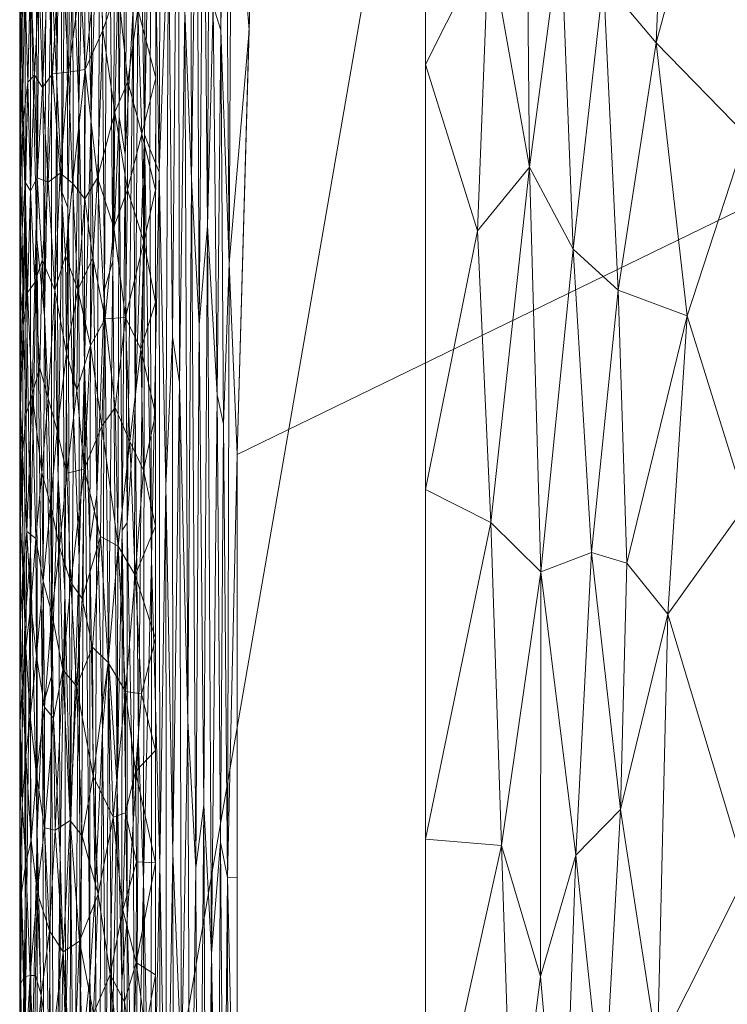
# Model space of a CAD drawing. Header units: millimetres. Extents: x -250 to 250, y 0 to 380.
# Tile 181 of 256: x -250 to -234, y 213 to 235. Entities that reach past the tile are written whole.
import ezdxf

# ---------------------------------------------------------------- set-up
doc = ezdxf.new("R2010")
doc.units = ezdxf.units.MM
doc.layers.add('A-GENM', color=13, linetype='Continuous')

# ---------------------------------------------------------------- blocks, each defined once
blk = doc.blocks.new('MODEL_1016312080 - MODEL_1016312080-457357-Preview')
at = {"layer": 'A-GENM', "lineweight": 9}
mesh = blk.add_polyface(dxfattribs=at)
corners = [(0, 0, -80), (37.47, 0, -80), (74.94, 0, -80), (112.41, 0, -80), (149.88, 0, -80), (187.349, 0, -80), (224.118, -4.575, -80), (244.92, -37.353, -80), (245, -75.121, -80), (245, -112.591, -80), (245, -150.075, -80), (245, -187.586, -80), (245, -224.992, -80), (243.959, -262.454, -80), (235.253, -298.808, -80), (214.975, -330.085, -80), (184.499, -351.651, -80), (149.185, -364.04, -80), (112.296, -370.529, -80), (74.928, -373.603, -80), (37.474, -374.771, -80), (0, -375, -80), (-35.876, -374.795, -80), (-71.742, -373.76, -80), (-107.509, -371.076, -80), (-142.944, -365.483, -80), (-177.202, -354.959, -80), (-207.927, -336.623, -80), (-230.484, -308.944, -80), (-242.108, -275.129, -80), (-245.001, -239.226, -80), (-245, -203.347, -80), (-245, -167.491, -80), (-245, -131.592, -80), (-245, -95.717, -80), (-245, -59.844, -80), (-241.994, -24.318, -80), (-215.935, -1.342, -80), (-179.49, 0, -80), (-143.499, 0, -80), (-107.624, 0, -80), (-71.75, 0, -80), (-35.875, 0, -80), (0, -54.712, -80), (-27.042, -54.825, -80), (-54.086, -55.372, -80), (-81.092, -56.75, -80), (-108.005, -59.537, -80), (-134.565, -64.634, -80), (-160.099, -73.519, -80), (-182.671, -88.283, -80), (-198.622, -109.978, -80), (-205.834, -135.962, -80), (-206.707, -162.976, -80), (-206.707, -190.017, -80), (-206.707, -217.059, -80), (-205.83, -244.075, -80), (-198.599, -270.071, -80), (-182.637, -291.747, -80), (-160.064, -306.497, -80), (-134.537, -315.374, -80), (-107.983, -320.467, -80), (-81.084, -323.251, -80), (-54.078, -324.629, -80), (-27.041, -325.175, -80), (0, -325.288, -80), (27.042, -325.175, -80), (54.086, -324.628, -80), (81.092, -323.25, -80), (108.005, -320.464, -80), (134.565, -315.366, -80), (160.099, -306.481, -80), (182.671, -291.717, -80), (198.622, -270.022, -80), (205.834, -244.038, -80), (206.707, -217.024, -80), (206.707, -189.983, -80), (206.707, -162.941, -80), (205.83, -135.925, -80), (198.599, -109.929, -80), (182.637, -88.253, -80), (160.064, -73.503, -80), (134.537, -64.626, -80), (107.983, -59.533, -80), (81.084, -56.749, -80), (54.078, -55.371, -80), (27.041, -54.825, -80)]
mesh.append_faces([[corners[k] for k in face] for face in [(7, 5, 6)]], dxfattribs={"vtx0": -1})
mesh.append_faces([[corners[k] for k in face] for face in [(72, 15, 71), (13, 74, 12), (70, 18, 69), (44, 0, 43)]], dxfattribs={"vtx0": -1, "vtx1": -1})
mesh.append_faces([[corners[k] for k in face] for face in [(75, 11, 12, 74), (53, 32, 33, 52), (39, 48, 49, 38), (38, 49, 50, 37), (8, 79, 80, 7), (9, 78, 79, 8), (78, 9, 10)]], dxfattribs={"vtx0": -1, "vtx2": -1})
mesh.append_faces([[corners[k] for k in face] for face in [(71, 15, 16, 17), (11, 75, 76, 77), (50, 35, 36, 37)]], dxfattribs={"vtx0": -1, "vtx3": -1})
mesh.append_faces([[corners[k] for k in face] for face in [(65, 66, 21), (83, 84, 3), (53, 54, 32)]], dxfattribs={"vtx1": -1, "vtx2": -1})
mesh.append_faces([[corners[k] for k in face] for face in [(80, 81, 5, 7)]], dxfattribs={"vtx1": -1, "vtx2": -1, "vtx3": -1})
mesh.append_faces([[corners[k] for k in face] for face in [(24, 25, 61, 62), (25, 26, 60, 61), (26, 27, 59, 60), (22, 23, 63, 64), (62, 63, 23, 24), (21, 22, 64, 65), (28, 29, 57, 58), (30, 31, 55, 56), (31, 32, 54, 55), (29, 30, 56, 57), (58, 59, 27, 28), (20, 21, 66, 67), (19, 20, 67, 68), (17, 18, 70, 71), (18, 19, 68, 69), (72, 73, 14, 15), (13, 14, 73, 74), (33, 34, 51, 52), (34, 35, 50, 51), (47, 48, 39, 40), (46, 47, 40, 41), (45, 46, 41, 42), (44, 45, 42, 0), (81, 82, 4, 5), (10, 11, 77, 78), (82, 83, 3, 4), (85, 86, 1, 2), (0, 1, 86, 43), (84, 85, 2, 3)]], dxfattribs={"vtx1": -1, "vtx3": -1})
mesh = blk.add_polyface(dxfattribs=at)
corners = [(0, -373.038), (0, -376.807), (0.539, -376.807), (1.078, -376.807), (20.891, -376.752), (40.702, -376.535), (60.509, -376.051), (80.303, -375.176), (100.065, -373.754), (119.759, -371.588), (139.316, -368.419), (158.608, -363.905), (177.391, -357.602), (195.224, -348.973), (211.383, -337.511), (224.921, -323.049), (235.09, -306.048), (241.788, -287.404), (245.476, -267.939), (246.776, -248.17), (246.806, -228.357), (246.807, -208.544), (246.806, -188.731), (246.807, -168.918), (246.807, -149.106), (246.807, -129.293), (246.807, -109.48), (246.807, -89.667), (246.806, -69.854), (246.799, -50.041), (245.461, -30.274), (235.371, -13.257), (217.92, -3.924), (198.129, -3.002), (178.316, -3), (158.503, -3), (138.69, -3), (118.877, -3), (99.064, -3), (79.252, -3), (59.439, -3), (39.626, -3), (19.813, -3), (0, -3), (0, -6.962), (67.435, -6.962), (134.87, -6.962), (202.305, -6.962), (212.218, -8.259), (221.534, -12.114), (229.543, -18.238), (235.672, -26.242), (239.531, -35.541), (240.84, -45.496), (240.84, -117.748), (240.84, -190), (240.84, -242.985), (237.256, -277.696), (225.429, -310.401), (202.385, -336.282), (172.262, -353.454), (138.965, -363.504), (104.543, -368.94), (69.769, -371.638), (34.895, -372.767)]
mesh.append_faces([[corners[k] for k in face] for face in [(0, 4, 64), (29, 53, 28), (52, 30, 51)]], dxfattribs={"vtx0": -1, "vtx1": -1})
mesh.append_faces([[corners[k] for k in face] for face in [(6, 63, 64), (7, 62, 63, 6), (11, 60, 61, 10), (15, 58, 59, 14), (24, 54, 55, 23), (32, 48, 49, 31), (32, 47, 48), (34, 46, 47), (31, 50, 51, 30), (30, 52, 53, 29), (54, 26, 27)]], dxfattribs={"vtx0": -1, "vtx2": -1})
mesh.append_faces([[corners[k] for k in face] for face in [(64, 4, 5, 6), (62, 7, 8, 9), (45, 39, 40, 41), (46, 36, 37, 38), (54, 24, 25, 26)]], dxfattribs={"vtx0": -1, "vtx3": -1})
mesh.append_faces([[corners[k] for k in face] for face in [(3, 4, 0, 2), (44, 45, 41), (12, 13, 60, 11), (35, 36, 46, 34), (16, 17, 58, 15), (20, 21, 56, 19), (22, 23, 55), (33, 34, 47, 32), (49, 50, 31)]], dxfattribs={"vtx1": -1, "vtx2": -1})
mesh.append_faces([[corners[k] for k in face] for face in [(9, 10, 61, 62), (38, 39, 45, 46), (59, 60, 13, 14), (53, 54, 27, 28), (17, 18, 57, 58), (18, 19, 56, 57), (55, 56, 21, 22)]], dxfattribs={"vtx1": -1, "vtx3": -1})
mesh.append_faces([[corners[k] for k in face] for face in [(0, 1, 2), (42, 43, 44, 41)]], dxfattribs={"vtx2": -1})
mesh = blk.add_polyface(dxfattribs=at)
corners = [(233.762, -241.428, -5), (237.258, -242.208, -2.421), (240.84, -242.985), (240.84, -190), (237.259, -190, -2.422), (233.762, -190, -5), (233.762, -215.714, -5), (240.84, -224.219), (240.84, -208.766), (237.522, -216.142, -2.063), (233.762, -199.383, -5), (235.433, -190, -3.768), (236.587, -203.404, -3.291), (238.549, -201.231, -0.828), (233.762, -232.045, -5), (235.433, -241.801, -3.767), (236.588, -228.615, -3.293), (238.546, -231.332, -0.823), (239.165, -216.352, -0.339), (236.564, -195.724, -3.318), (235.463, -199.565, -4.356), (233.762, -207.548, -5), (235.719, -211.819, -4.165), (237.507, -199.559, -2.084), (237.815, -207.877, -1.672), (239.049, -190, -1.211), (235.492, -221.462, -4.339), (238.914, -208.685, -0.512), (240.84, -199.383), (239.643, -203.22, -0.111), (239.52, -195.875, -0.159), (238.154, -190, -1.817), (238.387, -195.323, -0.992), (236.907, -210.381, -2.891), (236.532, -217.149, -3.357), (237.172, -222.823, -2.539), (238.297, -222.395, -1.085), (237.578, -229.525, -1.984), (239.049, -242.596, -1.21), (240.84, -233.602), (237.856, -236.562, -1.613), (236.91, -235.462, -2.889), (235.747, -234.082, -4.147), (239.398, -223.487, -0.21), (233.762, -223.879, -5), (235.059, -228.052, -4.608), (238.298, -213.465, -1.087), (240.84, -216.492), (235.681, -205.644, -4.195), (239.944, -190, -0.606), (236.391, -222.588, -3.519), (239.441, -236.382, -0.185), (239.69, -229.929, -0.09), (238.153, -242.402, -1.816), (238.594, -236.678, -0.774), (239.944, -242.791, -0.605)]
mesh.append_faces([[corners[k] for k in face] for face in [(11, 19, 4), (31, 32, 25), (39, 51, 2), (28, 29, 8), (3, 30, 28), (0, 42, 14), (14, 45, 44), (8, 18, 47), (7, 52, 39)]], dxfattribs={"vtx0": -1, "vtx1": -1})
mesh.append_faces([[corners[k] for k in face] for face in [(4, 19, 23), (46, 24, 9), (17, 37, 40), (1, 40, 41), (35, 9, 34), (20, 12, 19), (12, 20, 48), (48, 21, 22), (13, 23, 24), (26, 44, 45), (26, 22, 6), (15, 41, 42), (17, 40, 54), (18, 36, 43), (24, 27, 13), (9, 35, 36), (23, 19, 12), (11, 20, 19), (33, 34, 9), (24, 33, 9), (12, 33, 24), (29, 30, 13), (12, 24, 23), (27, 46, 18), (14, 42, 45), (34, 26, 50), (18, 8, 27), (27, 29, 13), (8, 29, 27), (30, 29, 28), (32, 23, 13), (32, 30, 25), (23, 32, 31), (30, 32, 13), (48, 33, 12), (34, 33, 22), (22, 26, 34), (34, 50, 35), (16, 37, 35), (36, 18, 46), (37, 36, 35), (43, 47, 18), (51, 17, 54), (36, 37, 17), (41, 40, 37), (41, 37, 16), (52, 7, 43), (42, 41, 16), (16, 50, 45), (36, 17, 43), (17, 51, 52), (16, 45, 42), (24, 46, 27), (36, 46, 9), (48, 20, 10), (33, 48, 22), (45, 50, 26), (16, 35, 50), (52, 51, 39), (17, 52, 43), (53, 54, 40), (38, 51, 54)]], dxfattribs={"vtx0": -1, "vtx1": -1, "vtx2": -1})
mesh.append_faces([[corners[k] for k in face] for face in [(20, 5, 10), (23, 31, 4), (30, 3, 49), (40, 1, 53), (26, 6, 44), (51, 55, 2), (54, 53, 38), (51, 38, 55)]], dxfattribs={"vtx0": -1, "vtx2": -1})
mesh.append_faces([[corners[k] for k in face] for face in [(7, 47, 43), (0, 15, 42), (11, 5, 20), (10, 21, 48), (21, 6, 22), (15, 1, 41), (49, 25, 30)]], dxfattribs={"vtx1": -1, "vtx2": -1})
mesh = blk.add_polyface(dxfattribs=at)
corners = [(245.295, -206.818, -75.274), (245.218, -215.647, -76.515), (245.197, -199.227, -76.841), (248.469, -211.425, -24.501), (248.491, -197.457, -24.148), (248.601, -208.187, -22.387), (249.801, -207.134, -3.187), (249.688, -211.905, -4.985), (249.691, -202.195, -4.94), (249.427, -205.337, -9.163), (249.579, -197.589, -6.732), (249.562, -210.191, -7.011), (246.719, -200.597, -52.489), (246.901, -207.356, -49.58), (246.711, -215.922, -52.626), (248.795, -212.183, -19.279), (248.82, -202.818, -18.883), (248.926, -207.061, -17.179), (247.675, -198.136, -37.202), (247.643, -207.761, -37.715), (247.537, -200.602, -39.413), (247.806, -202.215, -35.099), (248.084, -207.08, -30.66), (248.227, -197.024, -28.373), (248.26, -213.437, -27.847), (249.313, -198.053, -10.988), (249.275, -210.381, -11.601), (246.205, -196.242, -60.721), (246.233, -211.439, -60.269), (246.042, -206.289, -63.331), (248.378, -197.201, -25.956), (247.949, -196.532, -32.817), (247.895, -210.652, -33.683), (247.762, -211.77, -35.801), (247.046, -204.44, -47.27), (247.229, -194.636, -44.339), (247.248, -207.898, -44.028), (247.4, -197.653, -41.598), (247.443, -205.898, -40.912), (246.398, -202.517, -57.628), (245.739, -217.247, -68.181), (245.69, -204.552, -68.953), (245.863, -202.359, -66.195), (245.573, -213.964, -70.828), (245.561, -204.305, -71.019), (249.181, -202.178, -13.102), (249.801, -197.587, -3.187), (249.152, -211.327, -13.566), (249.044, -205.258, -15.293), (248.948, -193.428, -16.83), (247.549, -213.358, -39.22), (245, -206.289, -80), (248.7, -203.057, -20.8), (248.604, -197.618, -22.34), (246.931, -197.334, -49.112)]
mesh.append_faces([[corners[k] for k in face] for face in [(0, 1, 2), (3, 4, 5), (6, 7, 8), (9, 10, 11), (12, 13, 14), (15, 16, 17), (18, 19, 20), (19, 18, 21), (22, 23, 24), (25, 9, 26), (27, 28, 29), (30, 24, 23), (31, 22, 32), (33, 19, 21), (34, 35, 36), (37, 38, 36), (39, 28, 27), (40, 41, 42), (43, 44, 41), (26, 45, 25), (8, 11, 10), (47, 48, 45), (17, 49, 48), (24, 30, 3), (47, 45, 26), (21, 31, 32), (20, 19, 50), (50, 38, 20), (1, 51, 2), (52, 5, 53), (52, 16, 15), (54, 34, 13), (12, 54, 13), (3, 30, 4)]], dxfattribs={"vtx0": -1, "vtx1": -1, "vtx2": -1})
mesh.append_faces([[corners[k] for k in face] for face in [(46, 6, 8)]], dxfattribs={"vtx1": -1, "vtx2": -1})
mesh = blk.add_polyface(dxfattribs=at)
corners = [(249.801, -216.679, -3.187), (249.688, -211.905, -4.985), (249.801, -207.134, -3.187), (246.567, -207.784, -54.926), (246.719, -200.597, -52.489), (246.711, -215.922, -52.626), (245.368, -216.43, -74.114), (245.218, -215.647, -76.515), (245.295, -206.818, -75.274), (246.042, -206.289, -63.331), (246.089, -219.105, -62.571), (245.916, -215.861, -65.342), (248.601, -208.187, -22.387), (248.7, -203.057, -20.8), (248.684, -216.644, -21.053), (245.863, -202.359, -66.195), (245.436, -206.293, -73.031), (245.561, -204.305, -71.019), (245.573, -213.964, -70.828), (247.976, -218.898, -32.382), (248.084, -207.08, -30.66), (248.14, -215.292, -29.757), (248.26, -213.437, -27.847), (247.046, -204.44, -47.27), (247.072, -215.591, -46.846), (246.901, -207.356, -49.58), (247.303, -216.834, -43.144), (247.248, -207.898, -44.028), (247.431, -214.712, -41.111), (246.398, -202.517, -57.628), (246.426, -216.183, -57.182), (246.233, -211.439, -60.269), (248.909, -216.127, -17.451), (248.926, -207.061, -17.179), (249.044, -205.258, -15.293), (245.739, -217.247, -68.181), (245.69, -204.552, -68.953), (249.427, -205.337, -9.163), (249.562, -210.191, -7.011), (249.419, -216.67, -9.294), (249.691, -202.195, -4.94), (249.275, -210.381, -11.601), (249.303, -219.411, -11.153), (249.152, -211.327, -13.566), (249.107, -220.092, -14.285), (247.762, -211.77, -35.801), (247.806, -202.215, -35.099), (247.895, -210.652, -33.683), (247.654, -217.652, -37.535), (247.643, -207.761, -37.715), (247.549, -213.358, -39.22), (247.443, -205.898, -40.912), (245, -215.641, -80), (245, -206.289, -80), (248.795, -212.183, -19.279)]
mesh.append_faces([[corners[k] for k in face] for face in [(0, 1, 2)]], dxfattribs={"vtx0": -1, "vtx1": -1})
mesh.append_faces([[corners[k] for k in face] for face in [(3, 4, 5), (6, 7, 8), (9, 10, 11), (12, 13, 14), (11, 15, 9), (16, 17, 18), (19, 20, 21), (21, 20, 22), (23, 24, 25), (26, 27, 28), (27, 24, 23), (29, 3, 30), (30, 31, 29), (10, 9, 31), (32, 33, 34), (35, 15, 11), (18, 36, 35), (37, 38, 39), (40, 1, 38), (41, 37, 39), (42, 43, 41), (34, 43, 44), (45, 46, 47), (45, 48, 49), (48, 50, 49), (20, 19, 47), (50, 28, 51), (27, 51, 28), (18, 6, 16), (6, 8, 16), (54, 33, 32), (13, 54, 14)]], dxfattribs={"vtx0": -1, "vtx1": -1, "vtx2": -1})
mesh.append_faces([[corners[k] for k in face] for face in [(7, 52, 53)]], dxfattribs={"vtx0": -1, "vtx2": -1})
mesh = blk.add_polyface(dxfattribs=at)
corners = [(249.688, -211.905, -4.985), (249.567, -222.857, -6.926), (249.562, -210.191, -7.011), (247.185, -218.625, -45.031), (247.248, -207.898, -44.028), (247.303, -216.834, -43.144), (248.469, -211.425, -24.501), (248.373, -226.991, -26.044), (248.26, -213.437, -27.847), (245.739, -217.247, -68.181), (245.916, -215.861, -65.342), (245.843, -227.85, -66.514), (245.218, -215.647, -76.515), (245, -224.992, -80), (245, -215.641, -80), (245.368, -216.43, -74.114), (245.305, -225.66, -75.119), (247.431, -214.712, -41.111), (247.549, -213.358, -39.22), (247.546, -223.322, -39.262), (246.893, -222.689, -49.718), (246.901, -207.356, -49.58), (247.072, -215.591, -46.846), (246.711, -215.922, -52.626), (246.575, -224.298, -54.803), (246.567, -207.784, -54.926), (246.275, -226.578, -59.602), (246.233, -211.439, -60.269), (246.426, -216.183, -57.182), (246.089, -219.105, -62.571), (245.657, -230.041, -69.484), (245.573, -213.964, -70.828), (245.442, -226.305, -72.924), (248.909, -216.127, -17.451), (249.044, -205.258, -15.293), (249.107, -220.092, -14.285), (249.152, -211.327, -13.566), (249.303, -219.411, -11.153), (249.419, -216.67, -9.294), (249.801, -216.679, -3.187), (249.694, -221.244, -4.897), (249.275, -210.381, -11.601), (247.654, -217.652, -37.535), (247.762, -211.77, -35.801), (247.842, -220.481, -34.525), (247.895, -210.652, -33.683), (248.684, -216.644, -21.053), (248.795, -212.183, -19.279), (248.806, -221.957, -19.107), (248.491, -222.694, -24.146), (248.601, -208.187, -22.387), (248.955, -224.475, -16.719), (247.976, -218.898, -32.382), (248.257, -223.052, -27.89), (248.14, -215.292, -29.757), (248.102, -224.099, -30.363), (247.431, -223.477, -41.11)]
mesh.append_faces([[corners[k] for k in face] for face in [(0, 1, 2), (3, 4, 5), (6, 7, 8), (9, 10, 11), (12, 15, 16), (17, 18, 19), (20, 21, 22), (20, 23, 21), (23, 24, 25), (26, 27, 28), (25, 24, 28), (26, 29, 27), (30, 31, 9), (15, 31, 32), (33, 34, 35), (35, 36, 37), (1, 38, 2), (39, 40, 0), (37, 41, 38), (42, 43, 44), (44, 43, 45), (46, 47, 48), (7, 6, 49), (49, 6, 50), (33, 35, 51), (52, 44, 45), (19, 18, 42), (40, 1, 0), (49, 50, 46), (53, 54, 8), (52, 54, 55), (56, 5, 17), (4, 3, 22), (48, 47, 33)]], dxfattribs={"vtx0": -1, "vtx1": -1, "vtx2": -1})
mesh.append_faces([[corners[k] for k in face] for face in [(12, 13, 14)]], dxfattribs={"vtx0": -1, "vtx2": -1})
mesh = blk.add_polyface(dxfattribs=at)
corners = [(248.487, -214.239, -0.516), (248.843, -214.01, -0.797), (248.643, -210.702, -0.628), (249.78, -213.309, -2.6), (249.758, -211.223, -2.457), (249.711, -213.456, -2.248), (248.173, -212.644, -0.33), (248.433, -212.017, -0.48), (248.222, -209.58, -0.355), (247.538, -210.894, -0.09), (247.492, -212.906, -0.079), (247.807, -213.503, -0.171), (249.797, -211.035, -2.756), (249.806, -213.236, -2.921), (249.801, -211.907, -3.187), (247.782, -210.202, -0.163), (247.232, -213.773, -0.03), (247.295, -211.605, -0.04), (247.031, -212.26, -0.008), (247.084, -209.853, -0.013), (248.07, -215.282, -0.279), (247.529, -214.931, -0.088), (249.801, -214.293, -3.187), (249.695, -211.423, -2.186), (249.574, -213.482, -1.842), (249.487, -211.379, -1.653), (249.619, -210.409, -1.954), (249.461, -213.486, -1.603), (249.329, -213.053, -1.377), (249.422, -215.324, -1.531), (249.128, -211.669, -1.1), (249.151, -214.47, -1.128), (248.909, -210.672, -0.86), (249.343, -209.859, -1.4), (249.801, -209.52, -3.187), (246.807, -211.021), (246.807, -213.497), (249.769, -215.313, -2.524)]
mesh.append_faces([[corners[k] for k in face] for face in [(34, 12, 14)]], dxfattribs={"vtx0": -1, "vtx1": -1})
mesh.append_faces([[corners[k] for k in face] for face in [(0, 1, 2), (3, 4, 5), (6, 7, 8), (9, 10, 11), (4, 3, 12), (13, 14, 12), (11, 15, 9), (16, 17, 18), (18, 17, 19), (0, 6, 20), (21, 10, 16), (15, 11, 6), (13, 12, 3), (5, 23, 24), (25, 24, 26), (27, 28, 29), (28, 30, 31), (30, 1, 31), (1, 30, 32), (33, 30, 28), (27, 25, 28), (1, 32, 2), (24, 23, 26), (4, 23, 5), (35, 18, 19), (36, 16, 18), (9, 17, 10), (16, 10, 17), (11, 10, 21), (28, 25, 33), (20, 6, 11), (7, 6, 0), (5, 37, 3), (25, 27, 24), (0, 2, 7)]], dxfattribs={"vtx0": -1, "vtx1": -1, "vtx2": -1})
mesh.append_faces([[corners[k] for k in face] for face in [(18, 35, 36)]], dxfattribs={"vtx0": -1, "vtx2": -1})
mesh.append_faces([[corners[k] for k in face] for face in [(22, 14, 13)]], dxfattribs={"vtx1": -1, "vtx2": -1})
mesh = blk.add_polyface(dxfattribs=at)
corners = [(249.711, -213.456, -2.248), (249.574, -213.482, -1.842), (249.668, -215.966, -2.097), (249.798, -216.037, -2.771), (249.753, -217.277, -2.433), (249.795, -219.069, -2.729), (248.07, -215.282, -0.279), (247.743, -216.984, -0.149), (248.185, -217.889, -0.336), (249.151, -214.47, -1.128), (248.843, -214.01, -0.797), (249.026, -216.693, -0.981), (247.529, -214.931, -0.088), (247.467, -217.078, -0.074), (249.259, -216.742, -1.273), (248.691, -216.904, -0.666), (249.554, -216.475, -1.796), (249.422, -215.324, -1.531), (247.227, -215.998, -0.03), (246.807, -215.974), (247.245, -217.992, -0.032), (249.806, -213.236, -2.921), (249.78, -213.309, -2.6), (249.801, -214.293, -3.187), (249.769, -215.313, -2.524), (249.674, -218.346, -2.118), (249.801, -216.68, -3.187), (249.329, -213.053, -1.377), (249.435, -217.931, -1.555), (248.487, -214.239, -0.516), (248.423, -216.571, -0.474), (249.807, -217.874, -2.961), (247.232, -213.773, -0.03), (247.807, -213.503, -0.171), (246.807, -213.497), (246.807, -218.451), (249.461, -213.486, -1.603)]
mesh.append_faces([[corners[k] for k in face] for face in [(23, 3, 26), (19, 32, 34), (35, 20, 19)]], dxfattribs={"vtx0": -1, "vtx1": -1})
mesh.append_faces([[corners[k] for k in face] for face in [(0, 1, 2), (3, 4, 5), (6, 7, 8), (9, 10, 11), (12, 13, 7), (14, 9, 11), (11, 10, 15), (16, 1, 17), (18, 19, 20), (3, 21, 22), (3, 23, 21), (2, 24, 0), (24, 4, 3), (2, 16, 25), (2, 4, 24), (27, 9, 17), (17, 14, 28), (14, 17, 9), (16, 17, 28), (10, 29, 15), (30, 15, 29), (1, 16, 2), (26, 3, 31), (4, 2, 25), (32, 18, 12), (13, 12, 18), (7, 33, 12), (20, 13, 18), (32, 19, 18), (7, 6, 33), (6, 8, 30), (3, 22, 24), (17, 1, 36), (6, 30, 29)]], dxfattribs={"vtx0": -1, "vtx1": -1, "vtx2": -1})
mesh = blk.add_polyface(dxfattribs=at)
corners = [(245, -224.992, -80), (245.218, -215.647, -76.515), (245.176, -229.211, -77.185), (246.893, -222.689, -49.718), (247.072, -215.591, -46.846), (247.053, -232.058, -47.151), (248.684, -216.644, -21.053), (248.616, -225.863, -22.151), (248.491, -222.694, -24.146), (248.741, -230.436, -20.142), (246.724, -231.227, -52.409), (246.575, -224.298, -54.803), (246.711, -215.922, -52.626), (247.185, -218.625, -45.031), (245.739, -217.247, -68.181), (245.843, -227.85, -66.514), (245.657, -230.041, -69.484), (247.932, -228.634, -33.093), (247.842, -220.481, -34.525), (247.976, -218.898, -32.382), (247.431, -214.712, -41.111), (247.546, -223.322, -39.262), (247.431, -223.477, -41.11), (246.431, -227.591, -57.112), (246.426, -216.183, -57.182), (246.012, -231.071, -63.803), (245.916, -215.861, -65.342), (246.089, -219.105, -62.571), (245.573, -213.964, -70.828), (245.442, -226.305, -72.924), (249.303, -219.411, -11.153), (249.425, -229.737, -9.207), (249.259, -228.053, -11.863), (249.567, -222.857, -6.926), (249.419, -216.67, -9.294), (248.102, -224.099, -30.363), (248.14, -215.292, -29.757), (248.257, -223.052, -27.89), (246.275, -226.578, -59.602), (248.87, -230.778, -18.08), (248.806, -221.957, -19.107), (248.955, -224.475, -16.719), (247.654, -217.652, -37.535), (247.751, -229.264, -35.981), (247.608, -232.445, -38.266), (247.303, -216.834, -43.144), (247.256, -226.025, -43.904), (248.26, -213.437, -27.847), (248.373, -226.991, -26.044), (249.801, -226.225, -3.187), (249.694, -221.244, -4.897), (249.801, -216.679, -3.187), (249.684, -230.562, -5.061), (245.305, -225.66, -75.119), (245.368, -216.43, -74.114), (248.909, -216.127, -17.451), (249.107, -220.092, -14.285)]
mesh.append_faces([[corners[k] for k in face] for face in [(49, 50, 51)]], dxfattribs={"vtx0": -1, "vtx1": -1})
mesh.append_faces([[corners[k] for k in face] for face in [(0, 1, 2), (3, 4, 5), (6, 7, 8), (6, 9, 7), (10, 11, 12), (4, 13, 5), (14, 15, 16), (17, 18, 19), (20, 21, 22), (12, 3, 10), (23, 24, 11), (25, 15, 26), (25, 26, 27), (28, 16, 29), (30, 31, 32), (33, 31, 34), (35, 36, 37), (38, 24, 23), (39, 40, 41), (42, 18, 43), (35, 17, 19), (44, 21, 42), (45, 22, 46), (47, 48, 37), (33, 50, 52), (53, 54, 29), (1, 53, 2), (13, 45, 46), (5, 13, 46), (40, 55, 41), (6, 40, 9), (31, 30, 34), (56, 30, 32)]], dxfattribs={"vtx0": -1, "vtx1": -1, "vtx2": -1})
mesh = blk.add_polyface(dxfattribs=at)
corners = [(249.806, -220.419, -2.949), (249.801, -219.066, -3.187), (249.807, -217.874, -2.961), (249.572, -219.204, -1.836), (249.437, -220.538, -1.559), (249.564, -221.668, -1.819), (249.435, -217.931, -1.555), (249.026, -216.693, -0.981), (248.691, -216.904, -0.666), (248.852, -220.235, -0.806), (247.851, -220.394, -0.188), (247.743, -216.984, -0.149), (247.471, -219.758, -0.075), (249.057, -219.164, -1.016), (249.259, -216.742, -1.273), (249.753, -217.277, -2.433), (249.75, -219.875, -2.417), (249.795, -219.069, -2.729), (248.185, -217.889, -0.336), (248.2, -220.738, -0.344), (246.807, -218.451), (247.117, -219.702, -0.016), (247.245, -217.992, -0.032), (248.423, -216.571, -0.474), (248.55, -219.874, -0.56), (247.255, -222.327, -0.034), (247.467, -217.078, -0.074), (246.807, -220.927), (249.674, -218.346, -2.118), (249.291, -222.192, -1.32), (249.259, -219.412, -1.273), (249.096, -221.476, -1.061), (249.67, -220.729, -2.104), (249.554, -216.475, -1.796), (249.801, -216.68, -3.187), (249.791, -221.276, -2.695), (249.801, -221.453, -3.187), (249.798, -216.037, -2.771)]
mesh.append_faces([[corners[k] for k in face] for face in [(34, 2, 1)]], dxfattribs={"vtx0": -1, "vtx1": -1})
mesh.append_faces([[corners[k] for k in face] for face in [(0, 1, 2), (3, 4, 5), (6, 4, 3), (7, 8, 9), (10, 11, 12), (7, 13, 14), (15, 16, 17), (18, 10, 19), (18, 11, 10), (20, 21, 22), (23, 24, 8), (21, 25, 12), (24, 18, 19), (12, 26, 22), (17, 0, 2), (28, 16, 15), (29, 4, 30), (14, 30, 6), (31, 13, 9), (30, 4, 6), (28, 3, 32), (3, 28, 33), (31, 30, 13), (8, 24, 9), (3, 33, 6), (35, 0, 17), (16, 35, 17), (37, 17, 2), (3, 5, 32), (16, 28, 32), (14, 13, 30), (7, 9, 13), (12, 11, 26), (12, 22, 21), (24, 23, 18)]], dxfattribs={"vtx0": -1, "vtx1": -1, "vtx2": -1})
mesh.append_faces([[corners[k] for k in face] for face in [(21, 20, 27), (0, 36, 1)]], dxfattribs={"vtx0": -1, "vtx2": -1})
mesh = blk.add_polyface(dxfattribs=at)
corners = [(249.567, -222.857, -6.926), (249.57, -235.718, -6.84), (249.425, -229.737, -9.207), (246.724, -231.227, -52.409), (246.893, -222.689, -49.718), (246.928, -231.742, -49.145), (248.498, -232.673, -24.017), (248.373, -226.991, -26.044), (248.491, -222.694, -24.146), (249.103, -235.677, -14.328), (249.107, -220.092, -14.285), (249.259, -228.053, -11.863), (248.955, -224.475, -16.719), (248.987, -233.176, -16.201), (248.87, -230.778, -18.08), (246.089, -219.105, -62.571), (246.275, -226.578, -59.602), (246.161, -234.788, -61.416), (245.366, -234.357, -74.131), (245.176, -229.211, -77.185), (245.305, -225.66, -75.119), (248.231, -232.468, -28.298), (248.257, -223.052, -27.89), (246.309, -241.844, -59.052), (246.431, -227.591, -57.112), (246.575, -224.298, -54.803), (246.518, -236.859, -55.706), (246.012, -231.071, -63.803), (245.442, -226.305, -72.924), (248.741, -230.436, -20.142), (248.806, -221.957, -19.107), (249.801, -226.225, -3.187), (249.802, -235.777, -3.188), (249.684, -230.562, -5.061), (249.694, -221.244, -4.897), (247.546, -223.322, -39.262), (247.608, -232.445, -38.266), (247.473, -231.617, -40.425), (248.102, -224.099, -30.363), (248.02, -239.807, -31.683), (247.932, -228.634, -33.093), (248.616, -225.863, -22.151), (248.636, -236.311, -21.791), (247.751, -229.264, -35.981), (247.842, -220.481, -34.525), (247.654, -217.652, -37.535), (247.431, -223.477, -41.11), (247.299, -234.868, -43.206), (247.256, -226.025, -43.904), (245.657, -230.041, -69.484), (245.533, -234.899, -71.468), (247.053, -232.058, -47.151), (244.74, -234.358, -80), (245, -224.992, -80)]
mesh.append_faces([[corners[k] for k in face] for face in [(0, 1, 2), (3, 4, 5), (6, 7, 8), (9, 10, 11), (12, 13, 14), (15, 16, 17), (18, 19, 20), (7, 21, 22), (23, 16, 24), (25, 3, 26), (24, 25, 26), (27, 15, 17), (18, 20, 28), (14, 29, 30), (31, 33, 34), (35, 36, 37), (38, 39, 40), (41, 29, 42), (6, 41, 42), (41, 6, 8), (10, 9, 13), (10, 13, 12), (40, 43, 44), (36, 45, 43), (35, 37, 46), (47, 48, 46), (47, 46, 37), (28, 49, 50), (38, 22, 21), (1, 0, 33), (50, 18, 28), (4, 51, 5)]], dxfattribs={"vtx0": -1, "vtx1": -1, "vtx2": -1})
mesh.append_faces([[corners[k] for k in face] for face in [(31, 32, 33), (52, 53, 19)]], dxfattribs={"vtx1": -1, "vtx2": -1})
mesh = blk.add_polyface(dxfattribs=at)
corners = [(249.259, -219.412, -1.273), (249.096, -221.476, -1.061), (249.291, -222.192, -1.32), (249.744, -225.022, -2.389), (249.787, -223.478, -2.655), (249.737, -222.427, -2.354), (249.806, -222.648, -2.936), (249.806, -220.419, -2.949), (249.791, -221.276, -2.695), (249.75, -219.875, -2.417), (249.126, -223.878, -1.097), (248.429, -221.808, -0.477), (248.675, -222.164, -0.653), (248.55, -219.874, -0.56), (247.255, -222.327, -0.034), (247.374, -225.275, -0.054), (247.634, -222.963, -0.116), (247.471, -219.758, -0.075), (247.851, -220.394, -0.188), (247.117, -219.702, -0.016), (246.807, -220.927), (248.02, -223.181, -0.256), (248.2, -220.738, -0.344), (248.384, -224.664, -0.45), (248.762, -224.58, -0.726), (246.807, -223.404), (247.072, -224.644, -0.012), (249.67, -220.729, -2.104), (249.649, -223.291, -2.041), (249.451, -223.135, -1.586), (249.564, -221.668, -1.819), (249.437, -220.538, -1.559), (249.806, -225.034, -2.948), (249.801, -221.453, -3.187), (249.801, -223.839, -3.187), (249.317, -224.594, -1.358), (248.928, -222.944, -0.879), (248.852, -220.235, -0.806)]
mesh.append_faces([[corners[k] for k in face] for face in [(33, 6, 34)]], dxfattribs={"vtx0": -1, "vtx1": -1})
mesh.append_faces([[corners[k] for k in face] for face in [(0, 1, 2), (3, 4, 5), (6, 7, 8), (5, 4, 8), (9, 5, 8), (1, 10, 2), (11, 12, 13), (14, 15, 16), (17, 16, 18), (14, 19, 20), (18, 16, 21), (14, 16, 17), (22, 18, 21), (23, 24, 12), (11, 21, 23), (26, 14, 25), (9, 27, 5), (28, 5, 27), (5, 28, 3), (29, 30, 31), (4, 32, 6), (7, 6, 33), (2, 35, 29), (35, 2, 10), (29, 31, 2), (29, 28, 30), (36, 10, 1), (12, 37, 13), (37, 36, 1), (12, 24, 36), (37, 12, 36), (13, 22, 11), (6, 8, 4), (28, 27, 30), (21, 11, 22), (23, 12, 11)]], dxfattribs={"vtx0": -1, "vtx1": -1, "vtx2": -1})
mesh.append_faces([[corners[k] for k in face] for face in [(20, 25, 14)]], dxfattribs={"vtx1": -1, "vtx2": -1})
mesh = blk.add_polyface(dxfattribs=at)
corners = [(249.364, -226.903, -1.434), (249.317, -224.594, -1.358), (249.175, -226.235, -1.159), (248.384, -224.664, -0.45), (248.02, -223.181, -0.256), (247.994, -225.618, -0.245), (249.744, -225.022, -2.389), (249.79, -226.039, -2.688), (249.787, -223.478, -2.655), (249.801, -223.839, -3.187), (249.806, -225.034, -2.948), (249.801, -226.226, -3.187), (249.649, -223.291, -2.041), (249.661, -225.886, -2.075), (249.126, -223.878, -1.097), (248.762, -224.58, -0.726), (248.976, -225.514, -0.928), (248.928, -222.944, -0.879), (247.374, -225.275, -0.054), (247.694, -226.03, -0.134), (247.634, -222.963, -0.116), (247.472, -228.014, -0.075), (247.128, -227.319, -0.017), (247.072, -224.644, -0.012), (246.807, -223.404), (246.806, -225.88), (247.919, -227.987, -0.214), (248.241, -227.397, -0.366), (247.255, -222.327, -0.034), (249.532, -226.323, -1.748), (249.451, -223.135, -1.586), (249.733, -227.837, -2.338), (249.806, -227.409, -2.939), (249.635, -228.568, -2.002), (249.806, -222.648, -2.936), (248.771, -227.229, -0.733), (248.544, -226.408, -0.555), (249.033, -228.621, -0.989)]
mesh.append_faces([[corners[k] for k in face] for face in [(9, 10, 11)]], dxfattribs={"vtx0": -1, "vtx1": -1})
mesh.append_faces([[corners[k] for k in face] for face in [(0, 1, 2), (3, 4, 5), (6, 7, 8), (6, 12, 13), (14, 2, 1), (15, 16, 17), (18, 19, 20), (19, 18, 21), (20, 5, 4), (22, 21, 18), (5, 19, 26), (19, 5, 20), (23, 22, 18), (26, 27, 5), (3, 5, 27), (22, 23, 25), (28, 23, 18), (29, 12, 30), (31, 6, 13), (6, 31, 7), (11, 10, 32), (10, 8, 7), (29, 33, 13), (34, 10, 9), (7, 32, 10), (14, 16, 2), (16, 15, 35), (0, 29, 1), (12, 29, 13), (1, 29, 30), (14, 17, 16), (3, 36, 15), (37, 2, 16), (37, 16, 35), (15, 36, 35), (27, 36, 3)]], dxfattribs={"vtx0": -1, "vtx1": -1, "vtx2": -1})
mesh.append_faces([[corners[k] for k in face] for face in [(23, 24, 25)]], dxfattribs={"vtx0": -1, "vtx2": -1})
mesh = blk.add_polyface(dxfattribs=at)
corners = [(249.802, -235.777, -3.188), (249.688, -240.504, -5.014), (249.684, -230.562, -5.061), (249.425, -229.737, -9.207), (249.34, -240.691, -10.584), (249.259, -228.053, -11.863), (248.368, -238.438, -26.098), (248.231, -232.468, -28.298), (248.373, -226.991, -26.044), (247.751, -229.264, -35.981), (247.932, -228.634, -33.093), (247.851, -240.853, -34.415), (248.498, -232.673, -24.017), (248.02, -239.807, -31.683), (248.87, -230.778, -18.08), (248.78, -239.804, -19.523), (248.741, -230.436, -20.142), (247.256, -226.025, -43.904), (247.165, -239.264, -45.362), (247.053, -232.058, -47.151), (245.657, -230.041, -69.484), (245.599, -243.811, -70.249), (245.533, -234.899, -71.468), (247.473, -231.617, -40.425), (247.407, -239.743, -41.497), (247.299, -234.868, -43.206), (247.533, -239.759, -39.476), (246.886, -240.609, -49.842), (246.928, -231.742, -49.145), (246.012, -231.071, -63.803), (245.893, -239.982, -65.716), (245.843, -227.85, -66.514), (246.161, -234.788, -61.416), (246.035, -241.999, -63.416), (245.747, -239.873, -68.058), (246.275, -226.578, -59.602), (246.309, -241.844, -59.052), (245.129, -239.261, -77.945), (244.74, -234.358, -80), (245.176, -229.211, -77.185), (248.636, -236.311, -21.791), (248.902, -239.746, -17.573), (247.608, -232.445, -38.266), (247.673, -241.595, -37.269), (248.102, -224.099, -30.363), (248.534, -242.152, -23.499), (246.431, -227.591, -57.112), (246.518, -236.859, -55.706), (248.987, -233.176, -16.201), (249.103, -235.677, -14.328), (249.017, -241.704, -15.785), (249.223, -237.113, -12.394), (249.57, -235.718, -6.84), (245.266, -241.343, -75.725), (245.366, -234.357, -74.131), (246.724, -231.227, -52.409)]
mesh.append_faces([[corners[k] for k in face] for face in [(0, 1, 2), (3, 4, 5), (6, 7, 8), (9, 10, 11), (12, 6, 8), (13, 11, 10), (14, 15, 16), (17, 18, 19), (20, 21, 22), (23, 24, 25), (18, 17, 25), (24, 23, 26), (19, 27, 28), (29, 30, 31), (32, 33, 29), (30, 34, 31), (31, 34, 20), (35, 36, 32), (37, 38, 39), (16, 15, 40), (41, 15, 14), (23, 42, 26), (9, 43, 42), (44, 7, 13), (40, 45, 12), (36, 46, 47), (48, 41, 14), (49, 50, 48), (49, 5, 51), (5, 4, 51), (1, 52, 2), (37, 39, 53), (39, 54, 53), (55, 28, 27)]], dxfattribs={"vtx0": -1, "vtx1": -1, "vtx2": -1})
mesh = blk.add_polyface(dxfattribs=at)
corners = [(249.79, -228.613, -2.685), (249.79, -226.039, -2.688), (249.733, -227.837, -2.338), (249.805, -229.765, -2.94), (249.806, -227.409, -2.939), (249.31, -229.28, -1.349), (249.364, -226.903, -1.434), (249.175, -226.235, -1.159), (246.806, -228.357), (246.803, -230.834), (247.063, -229.684, -0.011), (249.801, -228.612, -3.187), (249.801, -226.226, -3.187), (249.687, -231, -2.163), (249.635, -228.568, -2.002), (247.128, -227.319, -0.017), (247.472, -228.014, -0.075), (249.532, -226.323, -1.748), (249.474, -228.785, -1.63), (248.771, -227.229, -0.733), (248.795, -229.373, -0.755), (249.033, -228.621, -0.989), (247.726, -230.008, -0.144), (247.425, -230.837, -0.065), (246.806, -225.88), (248.085, -231.098, -0.286), (247.919, -227.987, -0.214), (247.694, -226.03, -0.134), (248.522, -228.624, -0.54), (248.544, -226.408, -0.555), (248.192, -229.329, -0.34), (248.241, -227.397, -0.366), (249.661, -225.886, -2.075), (249.57, -230.814, -1.834), (249.801, -230.997, -3.187), (249.753, -229.946, -2.436), (249.423, -231.101, -1.535), (249.175, -231.005, -1.16), (248.641, -230.985, -0.628), (248.913, -231.201, -0.864), (248.369, -230.634, -0.44)]
mesh.append_faces([[corners[k] for k in face] for face in [(0, 1, 2), (3, 4, 0), (5, 6, 7), (13, 2, 14), (15, 10, 16), (17, 6, 18), (19, 20, 21), (22, 16, 23), (16, 10, 23), (22, 25, 26), (26, 27, 16), (26, 16, 22), (28, 19, 29), (30, 26, 25), (31, 28, 29), (8, 10, 15), (14, 2, 32), (33, 14, 18), (4, 1, 0), (3, 11, 4), (0, 2, 35), (13, 35, 2), (5, 36, 18), (37, 5, 21), (6, 5, 18), (21, 5, 7), (18, 14, 17), (28, 38, 20), (30, 28, 31), (21, 20, 39), (28, 20, 19), (28, 30, 40), (26, 30, 31)]], dxfattribs={"vtx0": -1, "vtx1": -1, "vtx2": -1})
mesh.append_faces([[corners[k] for k in face] for face in [(4, 11, 12), (15, 24, 8)]], dxfattribs={"vtx0": -1, "vtx2": -1})
mesh.append_faces([[corners[k] for k in face] for face in [(8, 9, 10), (34, 11, 3)]], dxfattribs={"vtx1": -1, "vtx2": -1})
mesh = blk.add_polyface(dxfattribs=at)
corners = [(249.482, -233.369, -1.646), (249.423, -231.101, -1.535), (249.301, -233.095, -1.336), (248.913, -231.201, -0.864), (249.175, -231.005, -1.16), (249.033, -228.621, -0.989), (249.789, -231.006, -2.686), (249.805, -232.188, -2.941), (249.805, -229.765, -2.94), (249.75, -232.189, -2.425), (249.789, -233.4, -2.683), (249.31, -229.28, -1.349), (249.687, -231, -2.163), (249.57, -230.814, -1.834), (249.626, -233.214, -1.977), (248.732, -233.433, -0.701), (249.082, -233.399, -1.047), (248.369, -230.634, -0.44), (248.358, -233.491, -0.434), (248.641, -230.985, -0.628), (249.635, -228.568, -2.002), (247.425, -230.837, -0.065), (247.704, -232.548, -0.138), (247.726, -230.008, -0.144), (247.418, -233.22, -0.063), (248.085, -231.098, -0.286), (247.972, -234.361, -0.236), (248.192, -229.329, -0.34), (247.111, -232.074, -0.016), (246.803, -230.834), (246.8, -233.31), (247.063, -229.684, -0.011), (249.753, -229.946, -2.436), (249.79, -228.613, -2.685), (249.801, -230.997, -3.187), (249.801, -233.383, -3.187), (249.474, -228.785, -1.63), (248.795, -229.373, -0.755), (248.522, -228.624, -0.54)]
mesh.append_faces([[corners[k] for k in face] for face in [(34, 7, 35)]], dxfattribs={"vtx0": -1, "vtx1": -1})
mesh.append_faces([[corners[k] for k in face] for face in [(0, 1, 2), (3, 4, 5), (6, 7, 8), (6, 9, 10), (4, 1, 11), (12, 13, 14), (13, 1, 0), (3, 15, 16), (17, 18, 19), (20, 13, 12), (21, 22, 23), (24, 22, 21), (25, 22, 26), (18, 25, 26), (25, 17, 27), (18, 15, 19), (25, 23, 22), (29, 28, 31), (21, 31, 28), (12, 9, 32), (6, 8, 33), (32, 9, 6), (9, 12, 14), (8, 7, 34), (10, 7, 6), (1, 13, 36), (14, 13, 0), (33, 32, 6), (2, 1, 4), (16, 2, 4), (3, 16, 4), (19, 15, 3), (37, 19, 3), (19, 38, 17), (18, 17, 25), (28, 24, 21)]], dxfattribs={"vtx0": -1, "vtx1": -1, "vtx2": -1})
mesh.append_faces([[corners[k] for k in face] for face in [(28, 29, 30)]], dxfattribs={"vtx0": -1, "vtx2": -1})
mesh = blk.add_polyface(dxfattribs=at)
corners = [(249.802, -245.33, -3.188), (249.688, -240.504, -5.014), (249.802, -235.777, -3.188), (249.163, -245.253, -13.372), (249.017, -241.704, -15.785), (249.103, -235.677, -14.328), (249.568, -246.159, -6.842), (249.441, -245.946, -8.871), (249.57, -235.718, -6.84), (248.645, -245.613, -21.576), (248.636, -236.311, -21.791), (248.78, -239.804, -19.523), (246.724, -231.227, -52.409), (246.886, -240.609, -49.842), (246.663, -246.591, -52.851), (247.673, -241.595, -37.269), (247.751, -229.264, -35.981), (247.851, -240.853, -34.415), (247.053, -232.058, -47.151), (246.987, -248.669, -47.074), (246.518, -236.859, -55.706), (246.012, -231.071, -63.803), (246.035, -241.999, -63.416), (245.893, -239.982, -65.716), (245.533, -234.899, -71.468), (245.599, -243.811, -70.249), (245.433, -242.675, -72.989), (245.657, -230.041, -69.484), (245.747, -239.873, -68.058), (246.161, -234.788, -61.416), (246.144, -243.587, -61.588), (249.223, -237.113, -12.394), (249.34, -240.691, -10.584), (249.425, -229.737, -9.207), (248.534, -242.152, -23.499), (248.498, -232.673, -24.017), (248.368, -238.438, -26.098), (248.231, -232.468, -28.298), (248.182, -243.961, -29.081), (248.02, -239.807, -31.683), (248.902, -239.746, -17.573), (248.987, -233.176, -16.201), (247.533, -239.759, -39.476), (247.608, -232.445, -38.266), (247.447, -249.09, -39.658), (247.407, -239.743, -41.497), (247.299, -234.868, -43.206), (247.29, -244.37, -43.271), (247.165, -239.264, -45.362), (245.366, -234.357, -74.131), (248.75, -248.813, -19.233), (245.266, -241.343, -75.725), (246.336, -248.231, -57.5), (246.309, -241.844, -59.052), (248.304, -246.619, -26.84), (245.116, -247.222, -77.12), (245.129, -239.261, -77.945), (244.479, -243.723, -80), (244.74, -234.358, -80)]
mesh.append_faces([[corners[k] for k in face] for face in [(0, 1, 2)]], dxfattribs={"vtx0": -1, "vtx1": -1})
mesh.append_faces([[corners[k] for k in face] for face in [(3, 4, 5), (6, 7, 8), (9, 10, 11), (12, 13, 14), (15, 16, 17), (13, 18, 19), (20, 12, 14), (21, 22, 23), (24, 25, 26), (25, 27, 28), (22, 29, 30), (31, 32, 3), (33, 8, 7), (34, 10, 9), (35, 34, 36), (37, 36, 38), (39, 37, 38), (40, 41, 4), (15, 42, 43), (44, 45, 42), (46, 45, 47), (46, 47, 48), (19, 18, 48), (49, 24, 26), (3, 5, 31), (50, 11, 40), (1, 6, 8), (7, 32, 33), (26, 51, 49), (20, 52, 53), (29, 53, 30), (38, 36, 54), (55, 56, 51)]], dxfattribs={"vtx0": -1, "vtx1": -1, "vtx2": -1})
mesh.append_faces([[corners[k] for k in face] for face in [(56, 57, 58)]], dxfattribs={"vtx0": -1, "vtx2": -1})
mesh = blk.add_polyface(dxfattribs=at)
corners = [(248.463, -235.445, -0.501), (248.568, -237.382, -0.574), (248.7, -235.623, -0.675), (249.301, -233.095, -1.336), (249.379, -235.455, -1.461), (249.482, -233.369, -1.646), (249.566, -235.628, -1.827), (249.626, -233.214, -1.977), (249.748, -236.939, -2.42), (249.788, -235.775, -2.685), (249.754, -234.601, -2.448), (247.126, -238.056, -0.017), (247.198, -234.821, -0.026), (246.797, -235.787), (249.804, -236.93, -2.94), (249.805, -234.573, -2.94), (249.75, -232.189, -2.425), (249.693, -235.409, -2.185), (249.082, -233.399, -1.047), (249.178, -235.774, -1.165), (248.05, -236.394, -0.271), (247.972, -234.361, -0.236), (247.64, -235.315, -0.118), (247.455, -237.734, -0.071), (247.704, -232.548, -0.138), (247.418, -233.22, -0.063), (248.358, -233.491, -0.434), (246.8, -233.31), (247.111, -232.074, -0.016), (248.732, -233.433, -0.701), (248.895, -236.63, -0.848), (249.805, -232.188, -2.941), (249.789, -233.4, -2.683), (249.801, -235.769, -3.188), (249.801, -233.383, -3.187), (249.301, -237.487, -1.337), (249.47, -237.76, -1.624), (249.683, -237.598, -2.152)]
mesh.append_faces([[corners[k] for k in face] for face in [(0, 1, 2), (3, 4, 5), (5, 6, 7), (8, 9, 10), (11, 12, 13), (9, 14, 15), (16, 17, 10), (18, 19, 3), (20, 21, 22), (23, 22, 12), (24, 22, 21), (22, 24, 25), (26, 21, 20), (27, 12, 28), (25, 28, 12), (0, 29, 26), (30, 19, 18), (20, 0, 26), (30, 29, 2), (29, 0, 2), (31, 32, 15), (31, 15, 34), (9, 15, 32), (10, 9, 32), (15, 14, 33), (5, 4, 6), (16, 7, 17), (17, 7, 6), (16, 10, 32), (8, 10, 17), (4, 3, 19), (30, 18, 29), (35, 4, 19), (6, 4, 36), (6, 37, 17), (22, 25, 12)]], dxfattribs={"vtx0": -1, "vtx1": -1, "vtx2": -1})
mesh.append_faces([[corners[k] for k in face] for face in [(15, 33, 34), (12, 27, 13)]], dxfattribs={"vtx0": -1, "vtx2": -1})

msp = doc.modelspace()

# ---------------------------------------------------------------- block references
at = {"layer": 'A-GENM', "lineweight": 9, "rotation": 180}
msp.add_blockref('MODEL_1016312080 - MODEL_1016312080-457357-Preview', (0, 0, 850), dxfattribs=at)

doc.saveas('drawing.dxf')
